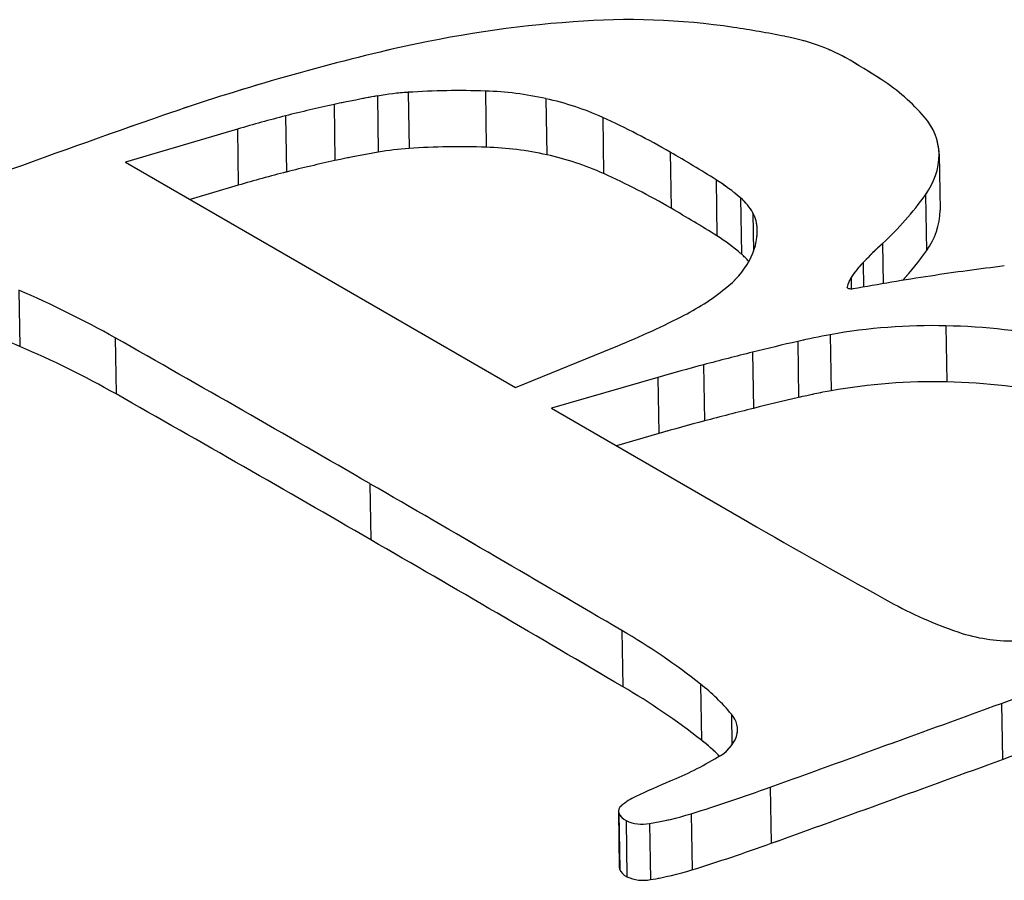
# Model space of a CAD drawing. Header units: millimetres. Extents: x 3 to 415, y 5 to 292.
# Tile 9 of 27: x 29.07 to 30.64, y 281.92 to 283.29. Entities that reach past the tile are written whole.
import ezdxf

# ---------------------------------------------------------------- set-up
doc = ezdxf.new("R2010")
doc.units = ezdxf.units.MM
doc.linetypes.add('PHANTOM', pattern=[12.7, 6.35, -1.27, 1.27, -1.27, 1.27, -1.27])

msp = doc.modelspace()

# ---------------------------------------------------------------- linework, layer by layer
at = {"color": 7, "linetype": 'Continuous', "lineweight": 25}
for p, q in [((29.6369, 283.17), (29.6383, 283.0805)), ((29.6858, 283.1758), (29.6872, 283.0864)), ((29.8089, 283.1778), (29.8103, 283.0884)), ((29.9053, 283.1657), (29.9068, 283.0763)), ((29.5678, 283.1564), (29.5692, 283.067)), ((29.4906, 283.1383), (29.492, 283.0488)), ((29.9958, 283.1359), (29.9972, 283.0464)), ((29.4137, 283.1171), (29.2358, 283.0646)), ((29.4137, 283.1171), (29.4152, 283.0277)), ((30.1032, 283.0805), (30.1047, 282.991)), ((30.5317, 283.0772), (30.5331, 282.9878)), ((29.2358, 283.0646), (29.857, 282.7055)), ((29.4152, 283.0277), (29.3387, 283.0051)), ((30.1763, 283.0365), (30.1777, 282.9471)), ((30.5099, 283.0126), (30.5113, 282.9232)), ((30.2153, 283.0076), (30.2167, 282.9182)), ((29.0656, 282.8605), (29.067, 282.771)), ((30.3582, 282.7896), (30.3596, 282.7001)), ((30.5425, 282.8037), (30.5439, 282.7143)), ((29.2191, 282.7846), (29.2205, 282.6951)), ((30.3064, 282.7789), (30.3078, 282.6895)), ((29.857, 282.7055), (30.0119, 282.7686)), ((30.2344, 282.7617), (30.2358, 282.6722)), ((30.1564, 282.7416), (30.1578, 282.6522)), ((30.0837, 282.7215), (29.914, 282.6725)), ((30.0837, 282.7215), (30.0851, 282.632)), ((29.914, 282.6725), (30.2265, 282.4918)), ((30.0851, 282.632), (30.0177, 282.6126)), ((29.6249, 282.5522), (29.6263, 282.4628)), ((30.0261, 282.3182), (30.0276, 282.2288)), ((30.1515, 282.2329), (30.1529, 282.1435)), ((30.631, 282.2022), (30.6325, 282.1127)), ((30.2627, 282.0686), (30.2641, 281.9792)), ((30.0208, 282.0302), (30.0222, 281.9408)), ((30.0214, 282.0272), (30.0228, 281.9378)), ((30.1365, 282.0262), (30.138, 281.9368)), ((30.0329, 282.0154), (30.0343, 281.9259)), ((30.0704, 282.0107), (30.0718, 281.9213))]:
    msp.add_line(p, q, dxfattribs=at)
at = {"color": 7, "linetype": 'PHANTOM', "lineweight": 18}
for p, q in [((29.6369, 283.17), (29.6383, 283.0805)), ((29.6369, 283.17), (29.6383, 283.0805)), ((29.6858, 283.1758), (29.6872, 283.0864)), ((29.6858, 283.1758), (29.6872, 283.0864)), ((29.8089, 283.1778), (29.8103, 283.0884)), ((29.8089, 283.1778), (29.8103, 283.0884)), ((29.9053, 283.1657), (29.9068, 283.0763)), ((29.9053, 283.1657), (29.9068, 283.0763)), ((29.5678, 283.1564), (29.5692, 283.067)), ((29.5678, 283.1564), (29.5692, 283.067)), ((29.4906, 283.1383), (29.492, 283.0488)), ((29.4906, 283.1383), (29.492, 283.0488)), ((29.9958, 283.1359), (29.9972, 283.0464)), ((29.9958, 283.1359), (29.9972, 283.0464)), ((29.4137, 283.1171), (29.2358, 283.0646)), ((29.4137, 283.1171), (29.2358, 283.0646)), ((29.4137, 283.1171), (29.4152, 283.0277)), ((29.4137, 283.1171), (29.4152, 283.0277)), ((30.1032, 283.0805), (30.1047, 282.991)), ((30.1032, 283.0805), (30.1047, 282.991)), ((30.5317, 283.0772), (30.5331, 282.9878)), ((30.5317, 283.0772), (30.5331, 282.9878)), ((29.2358, 283.0646), (29.857, 282.7055)), ((29.2358, 283.0646), (29.857, 282.7055)), ((29.4152, 283.0277), (29.3387, 283.0051)), ((29.4152, 283.0277), (29.3387, 283.0051)), ((30.1763, 283.0365), (30.1777, 282.9471)), ((30.1763, 283.0365), (30.1777, 282.9471)), ((30.5099, 283.0126), (30.5113, 282.9232)), ((30.5099, 283.0126), (30.5113, 282.9232)), ((30.2153, 283.0076), (30.2167, 282.9182)), ((30.2153, 283.0076), (30.2167, 282.9182)), ((29.0656, 282.8605), (29.067, 282.771)), ((29.0656, 282.8605), (29.067, 282.771)), ((30.3582, 282.7896), (30.3596, 282.7001)), ((30.3582, 282.7896), (30.3596, 282.7001)), ((30.5425, 282.8037), (30.5439, 282.7143)), ((30.5425, 282.8037), (30.5439, 282.7143)), ((29.2191, 282.7846), (29.2205, 282.6951)), ((29.2191, 282.7846), (29.2205, 282.6951)), ((30.3064, 282.7789), (30.3078, 282.6895)), ((30.3064, 282.7789), (30.3078, 282.6895)), ((29.857, 282.7055), (30.0119, 282.7686)), ((29.857, 282.7055), (30.0119, 282.7686)), ((30.2344, 282.7617), (30.2358, 282.6722)), ((30.2344, 282.7617), (30.2358, 282.6722)), ((30.1564, 282.7416), (30.1578, 282.6522)), ((30.1564, 282.7416), (30.1578, 282.6522)), ((30.0837, 282.7215), (29.914, 282.6725)), ((30.0837, 282.7215), (29.914, 282.6725)), ((30.0837, 282.7215), (30.0851, 282.632)), ((30.0837, 282.7215), (30.0851, 282.632)), ((29.914, 282.6725), (30.2265, 282.4918)), ((29.914, 282.6725), (30.2265, 282.4918)), ((30.0851, 282.632), (30.0177, 282.6126)), ((30.0851, 282.632), (30.0177, 282.6126)), ((29.6249, 282.5522), (29.6263, 282.4628)), ((29.6249, 282.5522), (29.6263, 282.4628)), ((30.0261, 282.3182), (30.0276, 282.2288)), ((30.0261, 282.3182), (30.0276, 282.2288)), ((30.1515, 282.2329), (30.1529, 282.1435)), ((30.1515, 282.2329), (30.1529, 282.1435)), ((30.631, 282.2022), (30.6325, 282.1127)), ((30.631, 282.2022), (30.6325, 282.1127)), ((30.2627, 282.0686), (30.2641, 281.9792)), ((30.2627, 282.0686), (30.2641, 281.9792)), ((30.0208, 282.0302), (30.0222, 281.9408)), ((30.0208, 282.0302), (30.0222, 281.9408)), ((30.0214, 282.0272), (30.0228, 281.9378)), ((30.0214, 282.0272), (30.0228, 281.9378)), ((30.1365, 282.0262), (30.138, 281.9368)), ((30.1365, 282.0262), (30.138, 281.9368)), ((30.0329, 282.0154), (30.0343, 281.9259)), ((30.0329, 282.0154), (30.0343, 281.9259)), ((30.0704, 282.0107), (30.0718, 281.9213)), ((30.0704, 282.0107), (30.0718, 281.9213))]:
    msp.add_line(p, q, dxfattribs=at)
at = {"color": 8, "linetype": 'Continuous', "lineweight": 25}
for p, q in [((30.235, 282.9835), (30.236, 282.9227)), ((30.4414, 282.935), (30.4424, 282.8709)), ((30.4105, 282.9045), (30.4112, 282.8655)), ((30.3916, 282.8806), (30.3918, 282.8623)), ((30.3853, 282.8655), (30.3853, 282.865)), ((30.2007, 282.1851), (30.2015, 282.1356))]:
    msp.add_line(p, q, dxfattribs=at)
at = {"color": 8, "linetype": 'PHANTOM', "lineweight": 18}
for p, q in [((30.235, 282.9835), (30.236, 282.9227)), ((30.235, 282.9835), (30.236, 282.9227)), ((30.4414, 282.935), (30.4424, 282.8709)), ((30.4414, 282.935), (30.4424, 282.8709)), ((30.4105, 282.9045), (30.4112, 282.8655)), ((30.4105, 282.9045), (30.4112, 282.8655)), ((30.3916, 282.8806), (30.3918, 282.8623)), ((30.3916, 282.8806), (30.3918, 282.8623)), ((30.3853, 282.8655), (30.3853, 282.865)), ((30.3853, 282.8655), (30.3853, 282.865)), ((30.2007, 282.1851), (30.2015, 282.1356)), ((30.2007, 282.1851), (30.2015, 282.1356))]:
    msp.add_line(p, q, dxfattribs=at)
at = {"color": 7, "linetype": 'Continuous', "lineweight": 25, "flags": 128}
for points in [[(30.3943, 282.8626), (30.3927, 282.8624), (30.391, 282.8624), (30.3894, 282.8625), (30.3879, 282.8629), (30.3867, 282.8634), (30.3859, 282.864), (30.3854, 282.8647), (30.3853, 282.8655)], [(30.0222, 281.9408), (30.0224, 281.9393), (30.0228, 281.9378)]]:
    msp.add_lwpolyline(points, dxfattribs=at)
at = {"color": 7, "linetype": 'PHANTOM', "lineweight": 18, "flags": 128}
for points in [[(30.3943, 282.8626), (30.3927, 282.8624), (30.391, 282.8624), (30.3894, 282.8625), (30.3879, 282.8629), (30.3867, 282.8634), (30.3859, 282.864), (30.3854, 282.8647), (30.3853, 282.8655)], [(30.3943, 282.8626), (30.3927, 282.8624), (30.391, 282.8624), (30.3894, 282.8625), (30.3879, 282.8629), (30.3867, 282.8634), (30.3859, 282.864), (30.3854, 282.8647), (30.3853, 282.8655)], [(30.0222, 281.9408), (30.0224, 281.9393), (30.0228, 281.9378)], [(30.0222, 281.9408), (30.0224, 281.9393), (30.0228, 281.9378)]]:
    msp.add_lwpolyline(points, dxfattribs=at)
at = {"color": 7, "linetype": 'Continuous', "lineweight": 25}
for centre, radius, start, end in [((30.0362, 282.1418), 1.1498, 81.598, 94.3533), ((30.083, 281.4306), 1.8624, 94.1285, 102.9785), ((29.9252, 281.434), 1.8662, 78.8586, 81.4028), ((30.2153, 282.8999), 0.3718, 70.7621, 79.0652), ((30.4867, 279.7001), 3.6394, 103.0529, 109.0965), ((30.2469, 282.9888), 0.2775, 60.7578, 70.8654), ((29.8535, 282.3009), 1.07, 56.7443, 60.375), ((30.2795, 282.9425), 0.2998, 40.1918, 57.5653), ((29.9587, 281.3432), 1.8549, 99.9932, 102.1661), ((29.715, 282.7235), 0.4532, 93.6995, 99.9306), ((29.7674, 281.9312), 1.2473, 88.0952, 93.7524), ((29.7938, 282.6647), 0.5133, 77.4444, 88.313), ((29.8056, 282.7118), 0.4647, 65.836, 77.6054), ((30.007, 281.1191), 2.0842, 102.1649, 104.3456), ((35.6859, 264.8106), 19.4106, 109.21988, 110.95259), ((30.0327, 281.0187), 2.1878, 104.3462, 106.4345), ((29.4486, 281.9429), 1.3125, 60.0774, 65.3555), ((30.4379, 283.0741), 0.0939, 1.8862, 41.2651), ((29.7164, 282.6341), 0.4532, 93.6995, 99.9306), ((29.7688, 281.8417), 1.2473, 88.0952, 93.7524), ((29.7952, 282.5752), 0.5133, 77.4444, 88.313), ((29.9601, 281.2538), 1.8549, 99.9932, 102.1661), ((29.807, 282.6224), 0.4647, 65.836, 77.6054), ((28.9118, 281.0183), 2.3816, 57.9309, 59.9819), ((30.4195, 283.0792), 0.1123, 323.6299, 358.9891), ((30.0084, 281.0296), 2.0842, 102.1649, 104.3456), ((30.0341, 280.9293), 2.1878, 104.3462, 106.4345), ((29.45, 281.8535), 1.3125, 60.0774, 65.3555), ((30.0205, 282.7852), 0.2956, 48.7771, 58.2033), ((30.1198, 283.2878), 0.4774, 312.3501, 324.7946), ((30.1584, 282.9411), 0.0876, 28.9612, 49.4366), ((28.9132, 280.9289), 2.3816, 57.9309, 59.9819), ((30.1849, 282.9561), 0.0571, 1.4491, 28.6267), ((30.4209, 282.9898), 0.1123, 323.6299, 358.9891), ((30.0219, 282.6958), 0.2956, 48.7771, 58.2033), ((30.1398, 282.957), 0.1022, 331.3296, 0.298), ((30.87, 282.4707), 0.6318, 132.7105, 136.6461), ((30.1503, 282.8425), 0.1007, 39.1705, 48.7372), ((30.1508, 283.1749), 0.4397, 317.1758, 325.0728), ((30.098, 282.9816), 0.1507, 308.1238, 330.7683), ((30.5343, 282.7868), 0.1708, 136.4343, 146.6928), ((31.0886, 279.1275), 3.7987, 96.8501, 98.6422), ((31.2311, 278.1905), 4.7464, 98.6435, 100.1546), ((30.4263, 282.8573), 0.0418, 146.2116, 168.7069), ((28.4441, 281.4097), 1.5783, 60.5915, 66.812), ((29.949, 283.1641), 0.3862, 296.4247, 308.7865), ((29.4708, 284.1021), 1.4391, 292.0892, 296.8575), ((30.5203, 281.8844), 0.9196, 88.6147, 100.1508), ((28.7487, 282.0268), 0.8094, 66.8472, 73.4614), ((30.5652, 281.6531), 1.1552, 100.3225, 102.9456), ((30.5243, 281.837), 0.9669, 77.8725, 88.9209), ((0.3346, 231.8646), 58.542, 59.978212, 60.435846), ((31.2881, 278.5141), 4.3764, 102.9626, 103.9327), ((28.4455, 281.3202), 1.5783, 60.5915, 66.812), ((31.3623, 278.215), 4.6845, 103.9325, 104.9173), ((31.0973, 279.2094), 3.6554, 104.9158, 106.0976), ((30.5217, 281.795), 0.9196, 88.6147, 100.1508), ((30.5257, 281.7476), 0.9669, 77.8725, 88.9209), ((0.336, 231.7751), 58.542, 59.978212, 60.435846), ((30.5666, 281.5637), 1.1552, 100.3225, 102.9456), ((31.2895, 278.4246), 4.3764, 102.9626, 103.9327), ((31.3637, 278.1255), 4.6845, 103.9325, 104.9173), ((31.0987, 279.12), 3.6554, 104.9158, 106.0976), ((0.8335, 232.7279), 57.5448, 59.515696, 59.978192), ((36.8334, 293.9223), 13.2025, 239.97165, 241.13354), ((0.8349, 232.6385), 57.5448, 59.515696, 59.978192), ((30.7677, 282.9299), 0.6476, 241.5944, 252.0789), ((19.8038, 311.9427), 31.6501, 290.0044, 290.78339), ((29.4728, 281.3703), 1.0976, 51.8068, 59.7272), ((30.6484, 282.5721), 0.2705, 252.8051, 271.8067), ((19.8052, 311.8533), 31.6501, 290.0044, 290.78339), ((29.4742, 281.2809), 1.0976, 51.8068, 59.7272), ((29.9563, 281.9831), 0.317, 39.5719, 52.0043), ((-18.1924, 416.2958), 142.7054, 289.849269, 290.006562), ((30.173, 282.1599), 0.0374, 343.6979, 42.3062), ((30.1492, 282.1738), 0.0646, 297.3029, 337.7218), ((29.938, 281.8711), 0.347, 45.4005, 51.7224), ((29.8731, 282.6261), 0.5943, 292.7314, 300.9531), ((-18.191, 416.2063), 142.7054, 289.849269, 290.006562), ((30.7053, 280.6558), 1.5445, 112.9603, 115.162), ((29.23, 284.9331), 3.0449, 287.3205, 289.8256), ((30.088, 281.9663), 0.096, 114.2718, 130.747), ((30.0316, 282.0303), 0.0106, 125.4065, 196.9313), ((30.044, 282.0377), 0.025, 204.8985, 243.59), ((29.9912, 282.4976), 0.4933, 279.232, 287.1328), ((30.0588, 282.0705), 0.0609, 244.876, 280.9847), ((29.2314, 284.8436), 3.0449, 287.3205, 289.8256), ((30.0454, 281.9483), 0.025, 204.8985, 243.59), ((30.0602, 281.9811), 0.0609, 244.876, 280.9847), ((29.9926, 282.4082), 0.4933, 279.232, 287.1328)]:
    msp.add_arc(centre, radius, start, end, dxfattribs=at)
at = {"color": 7, "linetype": 'PHANTOM', "lineweight": 18}
for centre, radius, start, end in [((30.0362, 282.1418), 1.1498, 81.598, 94.3533), ((30.0362, 282.1418), 1.1498, 81.598, 94.3533), ((30.083, 281.4306), 1.8624, 94.1285, 102.9785), ((30.083, 281.4306), 1.8624, 94.1285, 102.9785), ((29.9252, 281.434), 1.8662, 78.8586, 81.4028), ((29.9252, 281.434), 1.8662, 78.8586, 81.4028), ((30.2153, 282.8999), 0.3718, 70.7621, 79.0652), ((30.2153, 282.8999), 0.3718, 70.7621, 79.0652), ((30.4867, 279.7001), 3.6394, 103.0529, 109.0965), ((30.4867, 279.7001), 3.6394, 103.0529, 109.0965), ((30.2469, 282.9888), 0.2775, 60.7578, 70.8654), ((30.2469, 282.9888), 0.2775, 60.7578, 70.8654), ((29.8535, 282.3009), 1.07, 56.7443, 60.375), ((29.8535, 282.3009), 1.07, 56.7443, 60.375), ((30.2795, 282.9425), 0.2998, 40.1918, 57.5653), ((30.2795, 282.9425), 0.2998, 40.1918, 57.5653), ((29.9587, 281.3432), 1.8549, 99.9932, 102.1661), ((29.9587, 281.3432), 1.8549, 99.9932, 102.1661), ((29.715, 282.7235), 0.4532, 93.6995, 99.9306), ((29.715, 282.7235), 0.4532, 93.6995, 99.9306), ((29.7674, 281.9312), 1.2473, 88.0952, 93.7524), ((29.7674, 281.9312), 1.2473, 88.0952, 93.7524), ((29.7938, 282.6647), 0.5133, 77.4444, 88.313), ((29.7938, 282.6647), 0.5133, 77.4444, 88.313), ((29.8056, 282.7118), 0.4647, 65.836, 77.6054), ((29.8056, 282.7118), 0.4647, 65.836, 77.6054), ((30.007, 281.1191), 2.0842, 102.1649, 104.3456), ((30.007, 281.1191), 2.0842, 102.1649, 104.3456), ((35.6859, 264.8106), 19.4106, 109.21988, 110.95259), ((35.6859, 264.8106), 19.4106, 109.21988, 110.95259), ((30.0327, 281.0187), 2.1878, 104.3462, 106.4345), ((30.0327, 281.0187), 2.1878, 104.3462, 106.4345), ((29.4486, 281.9429), 1.3125, 60.0774, 65.3555), ((29.4486, 281.9429), 1.3125, 60.0774, 65.3555), ((30.4379, 283.0741), 0.0939, 1.8862, 41.2651), ((30.4379, 283.0741), 0.0939, 1.8862, 41.2651), ((29.7164, 282.6341), 0.4532, 93.6995, 99.9306), ((29.7164, 282.6341), 0.4532, 93.6995, 99.9306), ((29.7688, 281.8417), 1.2473, 88.0952, 93.7524), ((29.7688, 281.8417), 1.2473, 88.0952, 93.7524), ((29.7952, 282.5752), 0.5133, 77.4444, 88.313), ((29.7952, 282.5752), 0.5133, 77.4444, 88.313), ((29.9601, 281.2538), 1.8549, 99.9932, 102.1661), ((29.9601, 281.2538), 1.8549, 99.9932, 102.1661), ((29.807, 282.6224), 0.4647, 65.836, 77.6054), ((29.807, 282.6224), 0.4647, 65.836, 77.6054), ((28.9118, 281.0183), 2.3816, 57.9309, 59.9819), ((28.9118, 281.0183), 2.3816, 57.9309, 59.9819), ((30.4195, 283.0792), 0.1123, 323.6299, 358.9891), ((30.4195, 283.0792), 0.1123, 323.6299, 358.9891), ((30.0084, 281.0296), 2.0842, 102.1649, 104.3456), ((30.0084, 281.0296), 2.0842, 102.1649, 104.3456), ((30.0341, 280.9293), 2.1878, 104.3462, 106.4345), ((30.0341, 280.9293), 2.1878, 104.3462, 106.4345), ((29.45, 281.8535), 1.3125, 60.0774, 65.3555), ((29.45, 281.8535), 1.3125, 60.0774, 65.3555), ((30.0205, 282.7852), 0.2956, 48.7771, 58.2033), ((30.0205, 282.7852), 0.2956, 48.7771, 58.2033), ((30.1198, 283.2878), 0.4774, 312.3501, 324.7946), ((30.1198, 283.2878), 0.4774, 312.3501, 324.7946), ((30.1584, 282.9411), 0.0876, 28.9612, 49.4366), ((30.1584, 282.9411), 0.0876, 28.9612, 49.4366), ((28.9132, 280.9289), 2.3816, 57.9309, 59.9819), ((28.9132, 280.9289), 2.3816, 57.9309, 59.9819), ((30.1849, 282.9561), 0.0571, 1.4491, 28.6267), ((30.1849, 282.9561), 0.0571, 1.4491, 28.6267), ((30.4209, 282.9898), 0.1123, 323.6299, 358.9891), ((30.4209, 282.9898), 0.1123, 323.6299, 358.9891), ((30.0219, 282.6958), 0.2956, 48.7771, 58.2033), ((30.0219, 282.6958), 0.2956, 48.7771, 58.2033), ((30.1398, 282.957), 0.1022, 331.3296, 0.298), ((30.1398, 282.957), 0.1022, 331.3296, 0.298), ((30.87, 282.4707), 0.6318, 132.7105, 136.6461), ((30.87, 282.4707), 0.6318, 132.7105, 136.6461), ((30.1503, 282.8425), 0.1007, 39.1705, 48.7372), ((30.1503, 282.8425), 0.1007, 39.1705, 48.7372), ((30.1508, 283.1749), 0.4397, 317.1758, 325.0728), ((30.1508, 283.1749), 0.4397, 317.1758, 325.0728), ((30.098, 282.9816), 0.1507, 308.1238, 330.7683), ((30.098, 282.9816), 0.1507, 308.1238, 330.7683), ((30.5343, 282.7868), 0.1708, 136.4343, 146.6928), ((30.5343, 282.7868), 0.1708, 136.4343, 146.6928), ((31.0886, 279.1275), 3.7987, 96.8501, 98.6422), ((31.0886, 279.1275), 3.7987, 96.8501, 98.6422), ((31.2311, 278.1905), 4.7464, 98.6435, 100.1546), ((31.2311, 278.1905), 4.7464, 98.6435, 100.1546), ((30.4263, 282.8573), 0.0418, 146.2116, 168.7069), ((30.4263, 282.8573), 0.0418, 146.2116, 168.7069), ((28.4441, 281.4097), 1.5783, 60.5915, 66.812), ((28.4441, 281.4097), 1.5783, 60.5915, 66.812), ((29.949, 283.1641), 0.3862, 296.4247, 308.7865), ((29.949, 283.1641), 0.3862, 296.4247, 308.7865), ((29.4708, 284.1021), 1.4391, 292.0892, 296.8575), ((29.4708, 284.1021), 1.4391, 292.0892, 296.8575), ((30.5203, 281.8844), 0.9196, 88.6147, 100.1508), ((30.5203, 281.8844), 0.9196, 88.6147, 100.1508), ((28.7487, 282.0268), 0.8094, 66.8472, 73.4614), ((28.7487, 282.0268), 0.8094, 66.8472, 73.4614), ((30.5652, 281.6531), 1.1552, 100.3225, 102.9456), ((30.5652, 281.6531), 1.1552, 100.3225, 102.9456), ((30.5243, 281.837), 0.9669, 77.8725, 88.9209), ((30.5243, 281.837), 0.9669, 77.8725, 88.9209), ((0.3346, 231.8646), 58.542, 59.978212, 60.435846), ((0.3346, 231.8646), 58.542, 59.978212, 60.435846), ((31.2881, 278.5141), 4.3764, 102.9626, 103.9327), ((31.2881, 278.5141), 4.3764, 102.9626, 103.9327), ((28.4455, 281.3202), 1.5783, 60.5915, 66.812), ((28.4455, 281.3202), 1.5783, 60.5915, 66.812), ((31.3623, 278.215), 4.6845, 103.9325, 104.9173), ((31.3623, 278.215), 4.6845, 103.9325, 104.9173), ((31.0973, 279.2094), 3.6554, 104.9158, 106.0976), ((31.0973, 279.2094), 3.6554, 104.9158, 106.0976), ((30.5217, 281.795), 0.9196, 88.6147, 100.1508), ((30.5217, 281.795), 0.9196, 88.6147, 100.1508), ((30.5257, 281.7476), 0.9669, 77.8725, 88.9209), ((30.5257, 281.7476), 0.9669, 77.8725, 88.9209), ((0.336, 231.7751), 58.542, 59.978212, 60.435846), ((0.336, 231.7751), 58.542, 59.978212, 60.435846), ((30.5666, 281.5637), 1.1552, 100.3225, 102.9456), ((30.5666, 281.5637), 1.1552, 100.3225, 102.9456), ((31.2895, 278.4246), 4.3764, 102.9626, 103.9327), ((31.2895, 278.4246), 4.3764, 102.9626, 103.9327), ((31.3637, 278.1255), 4.6845, 103.9325, 104.9173), ((31.3637, 278.1255), 4.6845, 103.9325, 104.9173), ((31.0987, 279.12), 3.6554, 104.9158, 106.0976), ((31.0987, 279.12), 3.6554, 104.9158, 106.0976), ((0.8335, 232.7279), 57.5448, 59.515696, 59.978192), ((0.8335, 232.7279), 57.5448, 59.515696, 59.978192), ((36.8334, 293.9223), 13.2025, 239.97165, 241.13354), ((36.8334, 293.9223), 13.2025, 239.97165, 241.13354), ((0.8349, 232.6385), 57.5448, 59.515696, 59.978192), ((0.8349, 232.6385), 57.5448, 59.515696, 59.978192), ((30.7677, 282.9299), 0.6476, 241.5944, 252.0789), ((30.7677, 282.9299), 0.6476, 241.5944, 252.0789), ((19.8038, 311.9427), 31.6501, 290.0044, 290.78339), ((19.8038, 311.9427), 31.6501, 290.0044, 290.78339), ((29.4728, 281.3703), 1.0976, 51.8068, 59.7272), ((29.4728, 281.3703), 1.0976, 51.8068, 59.7272), ((30.6484, 282.5721), 0.2705, 252.8051, 271.8067), ((30.6484, 282.5721), 0.2705, 252.8051, 271.8067), ((19.8052, 311.8533), 31.6501, 290.0044, 290.78339), ((19.8052, 311.8533), 31.6501, 290.0044, 290.78339), ((29.4742, 281.2809), 1.0976, 51.8068, 59.7272), ((29.4742, 281.2809), 1.0976, 51.8068, 59.7272), ((29.9563, 281.9831), 0.317, 39.5719, 52.0043), ((29.9563, 281.9831), 0.317, 39.5719, 52.0043), ((-18.1924, 416.2958), 142.7054, 289.849269, 290.006562), ((-18.1924, 416.2958), 142.7054, 289.849269, 290.006562), ((30.173, 282.1599), 0.0374, 343.6979, 42.3062), ((30.173, 282.1599), 0.0374, 343.6979, 42.3062), ((30.1492, 282.1738), 0.0646, 297.3029, 337.7218), ((30.1492, 282.1738), 0.0646, 297.3029, 337.7218), ((29.938, 281.8711), 0.347, 45.4005, 51.7224), ((29.938, 281.8711), 0.347, 45.4005, 51.7224), ((29.8731, 282.6261), 0.5943, 292.7314, 300.9531), ((29.8731, 282.6261), 0.5943, 292.7314, 300.9531), ((-18.191, 416.2063), 142.7054, 289.849269, 290.006562), ((-18.191, 416.2063), 142.7054, 289.849269, 290.006562), ((30.7053, 280.6558), 1.5445, 112.9603, 115.162), ((30.7053, 280.6558), 1.5445, 112.9603, 115.162), ((29.23, 284.9331), 3.0449, 287.3205, 289.8256), ((29.23, 284.9331), 3.0449, 287.3205, 289.8256), ((30.088, 281.9663), 0.096, 114.2718, 130.747), ((30.088, 281.9663), 0.096, 114.2718, 130.747), ((30.0316, 282.0303), 0.0106, 125.4065, 196.9313), ((30.0316, 282.0303), 0.0106, 125.4065, 196.9313), ((30.044, 282.0377), 0.025, 204.8985, 243.59), ((30.044, 282.0377), 0.025, 204.8985, 243.59), ((29.9912, 282.4976), 0.4933, 279.232, 287.1328), ((29.9912, 282.4976), 0.4933, 279.232, 287.1328), ((30.0588, 282.0705), 0.0609, 244.876, 280.9847), ((30.0588, 282.0705), 0.0609, 244.876, 280.9847), ((29.2314, 284.8436), 3.0449, 287.3205, 289.8256), ((29.2314, 284.8436), 3.0449, 287.3205, 289.8256), ((30.0454, 281.9483), 0.025, 204.8985, 243.59), ((30.0454, 281.9483), 0.025, 204.8985, 243.59), ((30.0602, 281.9811), 0.0609, 244.876, 280.9847), ((30.0602, 281.9811), 0.0609, 244.876, 280.9847), ((29.9926, 282.4082), 0.4933, 279.232, 287.1328), ((29.9926, 282.4082), 0.4933, 279.232, 287.1328)]:
    msp.add_arc(centre, radius, start, end, dxfattribs=at)

doc.saveas('drawing.dxf')
